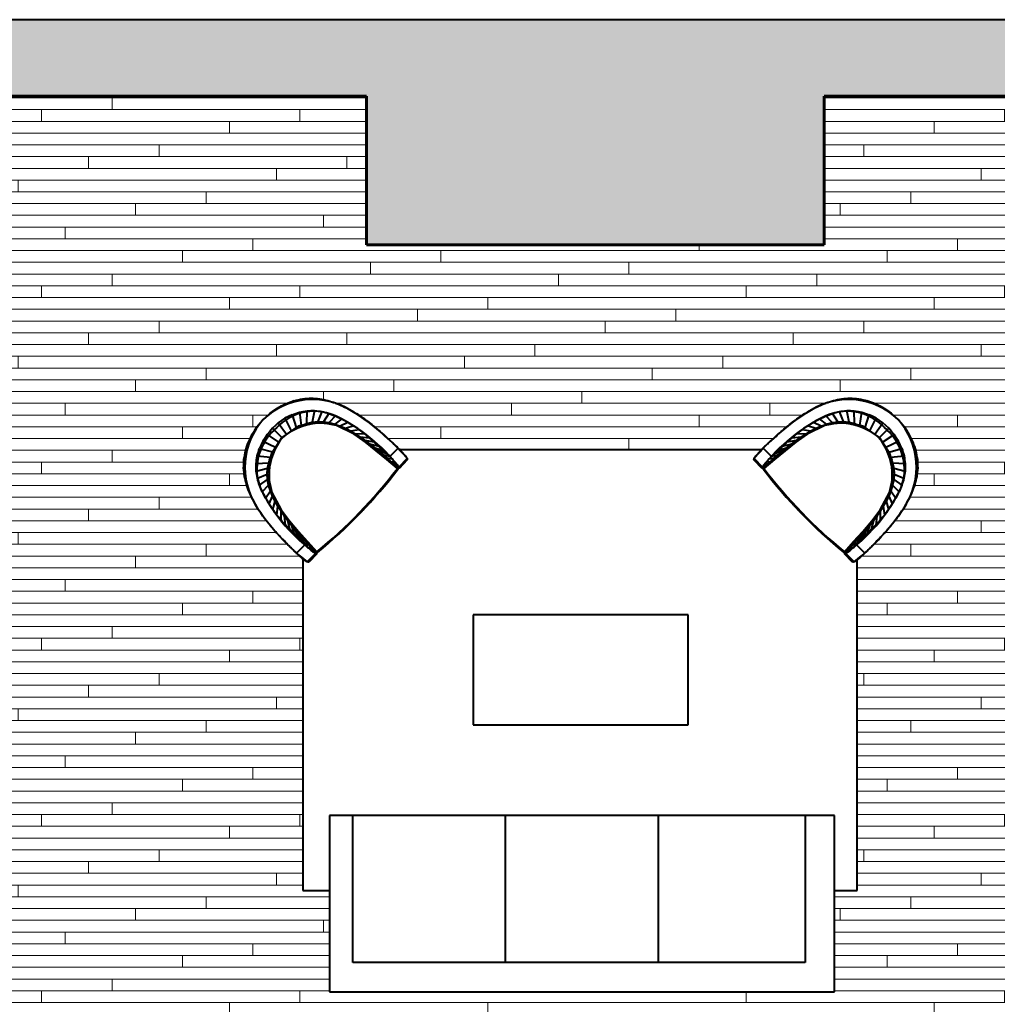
# Model space of a CAD drawing. Header units: inches. Extents: x 118 to 670, y -3413 to -2908.
# Tile 19 of 20: x 328 to 495, y -3076 to -2908. Entities that reach past the tile are written whole.
import ezdxf

# ---------------------------------------------------------------- set-up
doc = ezdxf.new("R2010")
doc.units = ezdxf.units.IN
doc.header["$MEASUREMENT"] = 0
for name, color, linetype, lineweight in [('A-DETL-GENF', 92, 'Continuous', 9), ('A-FLOR-PATT', 8, 'Continuous', 40), ('A-WALL', 113, 'Continuous', 18), ('A-WALL-PATT', 111, 'Continuous', 18), ('I-FURN', 30, 'Continuous', 40), ('I-WALL', 2, 'Continuous', 40)]:
    doc.layers.add(name, color=color, linetype=linetype, lineweight=lineweight)

# ---------------------------------------------------------------- blocks, each defined once
blk = doc.blocks.new('SMALL COUCH4 - SMALL COUCH-1911198-UNIT 3 - LOWER LEVEL')
at = {"layer": 'I-FURN', "color": 250}
for p, q in [((44.63, -2967.64), (44.63, -2972.64)), ((74.63, -2967.64), (44.63, -2967.64)), ((74.63, -3053.64), (74.63, -2967.64)), ((44.63, -2972.64), (69.63, -2972.64)), ((44.63, -2972.64), (44.63, -3049.64)), ((69.63, -2972.64), (69.63, -3049.64)), ((44.63, -2997.64), (69.63, -2997.64)), ((69.63, -3023.64), (44.63, -3023.64)), ((69.63, -3049.64), (44.63, -3049.64)), ((44.63, -3049.64), (44.63, -3053.64)), ((44.63, -3053.64), (74.63, -3053.64))]:
    blk.add_line(p, q, dxfattribs=at)
blk = doc.blocks.new('Haworth_Collaborate_Chair-Lounge - Haworth_Collaborate_Chair-Lounge-V5-UNIT 3 - LOWER LEVEL')
at = {"layer": 'I-FURN', "color": 250}
for p, q in [((6.62, 12.47), (6.86, 12.46)), ((6.86, 10.43), (6.86, 12.46)), ((9.2, 10.21), (9.2, 12.26)), ((9.2, 12.25), (9.2, 10.21)), ((9.4, 12.09), (9.4, 10.05)), ((-0.06, 10.09), (-0.97, 8.89)), ((1.06, 10.22), (-0.01, 9.12)), ((2.17, 10.29), (0.95, 9.3)), ((3.27, 10.34), (1.93, 9.45)), ((4.36, 10.37), (2.92, 9.58)), ((5.42, 10.4), (3.9, 9.68)), ((6.15, 10.42), (4.85, 9.77)), ((6.86, 10.43), (5.79, 9.85)), ((7.52, 10.42), (6.72, 9.92)), ((8.14, 10.38), (7.64, 9.98)), ((8.74, 10.32), (8.55, 10.04)), ((-5.72, 8.5), (-5.38, 6.87)), ((-4.6, 8.98), (-4.59, 7.43)), ((-3.47, 9.36), (-3.73, 7.9)), ((-0.16, 8.92), (-3.37, 7.94)), ((-2.33, 9.66), (-2.84, 8.29)), ((-2.84, 8.29), (-1.91, 8.61)), ((-1.19, 9.91), (-1.91, 8.61)), ((-1.91, 8.61), (-0.97, 8.89)), ((-0.97, 8.89), (-0.01, 9.12)), ((2.16, 9.31), (-0.16, 8.92)), ((-0.01, 9.12), (0.95, 9.3)), ((0.95, 9.3), (1.93, 9.45)), ((1.93, 9.45), (2.92, 9.58)), ((4.5, 9.55), (2.16, 9.31)), ((6.85, 9.72), (4.5, 9.55)), ((6.72, 9.92), (7.64, 9.98)), ((9.19, 9.89), (6.85, 9.72)), ((7.64, 9.98), (8.55, 10.04)), ((8.55, 10.04), (9.4, 10.05)), ((9.19, 9.89), (9.33, 9.89)), ((-7.81, 7.16), (-6.72, 5.47)), ((-6.8, 7.9), (-6.1, 6.22)), ((-3.37, 7.94), (-6.17, 6.11)), ((-6.1, 6.22), (-5.38, 6.87)), ((-5.38, 6.87), (-4.59, 7.43)), ((-4.59, 7.43), (-3.73, 7.9)), ((-3.73, 7.9), (-2.84, 8.29)), ((-9.47, 5.18), (-7.67, 3.78)), ((-8.71, 6.24), (-7.25, 4.65)), ((-6.17, 6.11), (-7.97, 3.29)), ((-7.25, 4.65), (-6.72, 5.47)), ((-6.72, 5.47), (-6.1, 6.22)), ((-10.07, 3.99), (-8.05, 2.9)), ((-7.68, 3.74), (-7.67, 3.78)), ((-10.51, 2.71), (-8.25, 1.93)), ((-7.97, 3.29), (-8.65, 0)), ((-10.88, 0), (-8.65, 0)), ((-10.79, 1.37), (-8.45, 0.98)), ((-8.65, 0), (-7.97, -3.28)), ((-10.79, -1.36), (-8.45, -0.97)), ((-10.51, -2.7), (-8.25, -1.93)), ((-10.07, -3.98), (-8.07, -2.9)), ((-7.97, -3.28), (-6.17, -6.1)), ((-9.47, -5.17), (-7.67, -3.77)), ((-8.71, -6.24), (-7.25, -4.64)), ((-7.67, -3.77), (-7.68, -3.74)), ((-6.73, -5.46), (-7.25, -4.64)), ((-7.81, -7.15), (-6.73, -5.46)), ((-6.8, -7.9), (-6.1, -6.21)), ((-6.1, -6.21), (-6.73, -5.46)), ((-6.17, -6.1), (-3.37, -7.93)), ((-5.39, -6.86), (-6.1, -6.21)), ((-5.72, -8.49), (-5.39, -6.86)), ((-4.59, -7.42), (-5.39, -6.86)), ((-4.6, -8.97), (-4.59, -7.42)), ((-3.73, -7.89), (-4.59, -7.42)), ((-3.47, -9.35), (-3.73, -7.89)), ((-2.84, -8.28), (-3.73, -7.89)), ((-3.37, -7.93), (-0.16, -8.92)), ((-2.33, -9.66), (-2.84, -8.28)), ((-1.91, -8.61), (-2.84, -8.28)), ((-1.19, -9.9), (-1.91, -8.61)), ((-0.97, -8.88), (-1.91, -8.61)), ((-0.06, -10.08), (-0.97, -8.88)), ((-0.01, -9.11), (-0.97, -8.88)), ((-0.16, -8.92), (2.16, -9.3)), ((1.06, -10.21), (-0.01, -9.11)), ((0.95, -9.3), (-0.01, -9.11)), ((2.17, -10.29), (0.95, -9.3)), ((1.93, -9.45), (0.95, -9.3)), ((3.27, -10.33), (1.93, -9.45)), ((2.91, -9.57), (1.93, -9.45)), ((2.16, -9.3), (4.5, -9.54)), ((4.36, -10.36), (2.91, -9.57)), ((5.42, -10.39), (3.9, -9.68)), ((4.5, -9.54), (6.85, -9.71)), ((6.15, -10.41), (4.85, -9.76)), ((6.86, -10.42), (5.79, -9.84)), ((7.52, -10.41), (6.72, -9.91)), ((7.64, -9.98), (6.72, -9.91)), ((6.85, -9.71), (9.19, -9.88)), ((8.14, -10.37), (7.64, -9.98)), ((8.55, -10.03), (7.64, -9.98)), ((8.74, -10.31), (8.55, -10.03)), ((9.4, -10.04), (8.55, -10.03)), ((9.32, -9.88), (9.19, -9.88)), ((9.4, -10.04), (9.4, -12.08)), ((6.86, -12.46), (6.86, -10.42)), ((9.2, -12.25), (9.2, -10.21)), ((9.2, -12.25), (9.2, -10.21)), ((6.86, -12.46), (6.62, -12.46))]:
    blk.add_line(p, q, dxfattribs=at)
at = {"layer": 'I-FURN', "color": 250, "flags": 128}
for points in [[(2.92, 9.58), (3.41, 9.63), (3.9, 9.68)], [(3.9, 9.68), (4.38, 9.73), (4.85, 9.77)], [(4.85, 9.77), (5.32, 9.81), (5.79, 9.85)], [(5.79, 9.85), (6.26, 9.88), (6.72, 9.92)], [(-12.64, 3.09), (-12.4, 3.83), (-12.16, 4.56)], [(-10.07, 3.99), (-10.29, 3.35), (-10.51, 2.71)], [(-7.67, 3.78), (-7.46, 4.22), (-7.25, 4.65)], [(-12.94, 1.57), (-12.79, 2.33), (-12.64, 3.09)], [(-10.51, 2.71), (-10.65, 2.04), (-10.79, 1.37)], [(-13.04, 0), (-12.99, 0.78), (-12.94, 1.57)], [(-12.94, -1.56), (-12.99, -0.78), (-13.04, 0)], [(-10.79, 1.37), (-10.83, 0.69), (-10.88, 0)], [(-10.88, 0), (-10.83, -0.68), (-10.79, -1.36)], [(-12.64, -3.09), (-12.79, -2.32), (-12.94, -1.56)], [(-10.79, -1.36), (-10.65, -2.03), (-10.51, -2.7)], [(-12.16, -4.55), (-12.4, -3.82), (-12.64, -3.09)], [(-10.51, -2.7), (-10.29, -3.34), (-10.07, -3.98)], [(-7.25, -4.64), (-7.46, -4.21), (-7.67, -3.77)], [(3.9, -9.68), (3.41, -9.62), (2.91, -9.57)], [(4.85, -9.76), (4.38, -9.72), (3.9, -9.68)], [(5.79, -9.84), (5.32, -9.8), (4.85, -9.76)], [(6.72, -9.91), (6.26, -9.88), (5.79, -9.84)], [(6.86, -10.42), (7.2, -10.42), (7.52, -10.41)]]:
    blk.add_lwpolyline(points, dxfattribs=at)
at = {"layer": 'I-FURN', "color": 250}
for centre, radius, start, end in [((5.3, -27.33), 39.77, 84.3724, 102.8876), ((-0.85, -0.46), 12.2, 102.8876, 177.8574), ((4.87, -19.07), 29.6, 81.5906, 108.6642), ((-86.76, -1.63), 96.68, 0.9665, 7.0335), ((-1.92, 1.02), 8.39, 108.6642, 153.2787), ((1.42, -0.8), 9.97, 103.8678, 175.4078), ((7.56, -25.67), 35.59, 87.2941, 103.8678), ((-0.63, 0.38), 9.83, 153.2787, 182.1997), ((-0.85, 0.46), 12.2, 182.1426, 257.1124), ((-0.63, -0.38), 9.83, 177.8003, 206.7213), ((1.42, 0.8), 9.97, 184.5922, 256.1322), ((-86.76, 1.63), 96.68, 352.9665, 359.0335), ((-1.92, -1.02), 8.39, 206.7213, 251.3358), ((4.87, 19.07), 29.6, 251.3358, 278.4094), ((7.56, 25.67), 35.59, 256.1322, 272.7059), ((5.3, 27.33), 39.77, 257.1124, 275.6276)]:
    blk.add_arc(centre, radius, start, end, dxfattribs=at)
for centre, major_axis, ratio, start_param, end_param in [((-39.34, 183.35), (0, 176.13), 0.932903, 3.361071, 3.36904), ((-32.15, 198.14), (0, 189.11), 0.932903, 3.311642, 3.318946), ((-22.2, 197.61), (0, 187), 0.932903, 3.263298, 3.270566), ((-12.34, 187.36), (0, 175.71), 0.932903, 3.218382, 3.225992), ((-5.34, 184.34), (0, 172.22), 0.932903, 3.184029, 3.191669), ((-2.59, 210.7), (0, 198.45), 0.932903, 3.17018, 3.176705), ((-5.21, 307.81), (0, 295.6), 0.932903, 3.174672, 3.178983), ((-7.4, 361.71), (0, 349.55), 0.932903, 3.17994, 3.182304), ((2.61, 248.88), (0, 236.45), 0.932903, 3.156354, 3.159761), ((-58.94, 134), (0, 135.79), 0.932903, 3.56079, 3.571611), ((-50.07, 145.05), (0, 142.49), 0.932903, 3.478547, 3.488709), ((-43.99, 161.51), (0, 156.19), 0.932903, 3.413516, 3.422646), ((-33.74, 245.37), (0, 238.04), 0.932903, 3.288712, 3.293864), ((-21.54, 233.84), (0, 224.94), 0.932903, 3.244129, 3.24951), ((-10.94, 216.86), (0, 207.05), 0.932903, 3.203788, 3.209555), ((-4.13, 213.46), (0, 203.27), 0.932903, 3.174845, 3.180641), ((-1.73, 246.1), (0, 235.82), 0.932903, 3.164348, 3.169277), ((-3.79, 345.38), (0, 335.13), 0.932903, 3.167649, 3.17107), ((-4.62, 369.51), (0, 359.28), 0.932903, 3.171566, 3.173743), ((4.19, 242.89), (0, 232.48), 0.932903, 3.150668, 3.153921), ((-101.9, 137.82), (0, 162.93), 0.932903, 3.793433, 3.80269), ((-72.95, 128.97), (0, 138.21), 0.932903, 3.664316, 3.675094), ((-68.19, 136.81), (0, 144.73), 0.932903, 3.613662, 3.622657), ((-58.87, 153.26), (0, 155.57), 0.932903, 3.516579, 3.524857), ((-52.85, 176.03), (0, 174.88), 0.932903, 3.441807, 3.449088), ((-48.6, 205.38), (0, 201.9), 0.932903, 3.383553, 3.389784), ((-43.71, 235.82), (0, 230.46), 0.932903, 3.335251, 3.340642), ((-73.97, 0.01), (0, 83.85), 0.99863, 4.594231, 4.830471), ((-73.83, 0.01), (0, 83.85), 0.99863, 4.594231, 4.830471), ((-291.72, 219.55), (0, 368.59), 0.932903, 4.094223, 4.098395), ((-166.01, 168.04), (0, 231.51), 0.932903, 3.944289, 3.950872), ((-139.09, 154.62), (0, 203.83), 0.932903, 3.897118, 3.903639), ((-87.32, 132.37), (0, 151.47), 0.932903, 3.739279, 3.747964), ((-552.54, 303.11), (0, 651.66), 0.932903, 4.236493, 4.23887), ((-489.3, 284.49), (0, 585.29), 0.932903, 4.212581, 4.214894), ((-252.1, 203.77), (0, 327.24), 0.932903, 4.060271, 4.064373), ((-552.65, -303.1), (0, 651.76), 0.932903, 5.185826, 5.188202), ((-489.39, -284.48), (0, 585.37), 0.932903, 5.209802, 5.212115), ((-291.77, -219.54), (0, 368.63), 0.932903, 5.326303, 5.330474), ((-252.14, -203.76), (0, 327.27), 0.932903, 5.360326, 5.364427), ((-139.11, -154.61), (0, 203.85), 0.932903, 5.521063, 5.527583), ((-166.03, -168.03), (0, 231.53), 0.932903, 5.473828, 5.480411), ((-101.91, -137.81), (0, 162.94), 0.932903, 5.622014, 5.631271), ((-87.34, -132.36), (0, 151.47), 0.932903, 5.676741, 5.685425), ((-68.21, -136.8), (0, 144.74), 0.932903, 5.802049, 5.811044), ((-72.96, -128.97), (0, 138.22), 0.932903, 5.749612, 5.76039), ((-58.95, -133.99), (0, 135.8), 0.932903, 5.853096, 5.863917), ((-58.89, -153.26), (0, 155.58), 0.932903, 5.89985, 5.908128), ((-52.86, -176.02), (0, 174.88), 0.932903, 5.97562, 5.9829), ((-48.61, -205.37), (0, 201.91), 0.932903, 6.034924, 6.041155), ((-43.72, -235.81), (0, 230.47), 0.932903, 6.084067, 6.089457), ((-33.76, -245.37), (0, 238.04), 0.932903, 6.130845, 6.135996), ((-50.08, -145.04), (0, 142.5), 0.932903, 5.935999, 5.946161), ((-44, -161.5), (0, 156.19), 0.932903, 6.002063, 6.011193), ((-39.36, -183.34), (0, 176.13), 0.932903, 6.055669, 6.063638), ((-21.56, -233.84), (0, 224.94), 0.932903, 6.175199, 6.18058), ((-10.96, -216.86), (0, 207.05), 0.932903, 6.215154, 6.220921), ((-4.15, -213.45), (0, 203.28), 0.932903, 6.244068, 6.249864), ((-1.75, -246.09), (0, 235.83), 0.932903, 6.255432, 6.260361), ((-3.81, -345.38), (0, 335.13), 0.932903, 6.253639, 6.257059), ((-4.64, -369.5), (0, 359.27), 0.932903, 6.250965, 6.253143), ((4.17, -242.88), (0, 232.47), 0.932903, 6.270788, 6.274041), ((-32.16, -198.14), (0, 189.12), 0.932903, 6.105763, 6.113068), ((-22.22, -197.6), (0, 187), 0.932903, 6.154143, 6.161412), ((-12.35, -187.36), (0, 175.72), 0.932903, 6.198718, 6.206328), ((-5.35, -184.34), (0, 172.23), 0.932903, 6.233041, 6.240681), ((-2.6, -210.7), (0, 198.45), 0.932903, 6.248005, 6.25453), ((-5.23, -307.81), (0, 295.6), 0.932903, 6.245726, 6.250037), ((-7.43, -361.7), (0, 349.54), 0.932903, 6.242405, 6.244768), ((2.6, -248.87), (0, 236.45), 0.932903, 6.264949, 6.268356)]:
    blk.add_ellipse(centre, major_axis=major_axis, ratio=ratio, start_param=start_param, end_param=end_param, dxfattribs=at)
for points in [[(6.86, 12.46), (6.94, 12.46), (7.1, 12.46), (7.26, 12.46), (7.34, 12.46)], [(7.34, 12.46), (7.46, 12.45), (7.69, 12.44), (7.91, 12.43), (8.01, 12.42)], [(8.01, 12.42), (8.14, 12.41), (8.38, 12.39), (8.58, 12.37), (8.67, 12.36)], [(8.67, 12.36), (8.77, 12.35), (8.94, 12.32), (9.12, 12.29), (9.18, 12.26), (9.2, 12.26)], [(9.2, 12.26), (9.23, 12.23), (9.3, 12.17), (9.37, 12.12), (9.4, 12.09)], [(7.52, 10.42), (7.42, 10.42), (7.2, 10.42), (6.98, 10.43), (6.86, 10.43)], [(8.14, 10.38), (8.05, 10.38), (7.85, 10.4), (7.63, 10.41), (7.52, 10.42)], [(8.74, 10.32), (8.66, 10.33), (8.48, 10.35), (8.26, 10.37), (8.14, 10.38)], [(9.2, 10.21), (9.18, 10.22), (9.13, 10.24), (8.98, 10.28), (8.83, 10.3), (8.74, 10.32)], [(9.4, 10.05), (9.37, 10.08), (9.3, 10.13), (9.23, 10.19), (9.2, 10.21)], [(9.2, -10.21), (9.23, -10.18), (9.3, -10.12), (9.37, -10.07), (9.4, -10.04)], [(7.52, -10.41), (7.63, -10.4), (7.85, -10.39), (8.05, -10.38), (8.14, -10.37)], [(8.14, -10.37), (8.26, -10.36), (8.48, -10.34), (8.66, -10.32), (8.74, -10.31)], [(8.74, -10.31), (8.83, -10.3), (8.98, -10.27), (9.13, -10.24), (9.18, -10.22), (9.2, -10.21)], [(7.34, -12.45), (7.26, -12.45), (7.1, -12.45), (6.94, -12.46), (6.86, -12.46)], [(8.01, -12.42), (7.91, -12.42), (7.69, -12.43), (7.46, -12.45), (7.34, -12.45)], [(8.67, -12.36), (8.58, -12.37), (8.37, -12.39), (8.14, -12.41), (8.01, -12.42)], [(9.2, -12.25), (9.18, -12.26), (9.12, -12.28), (8.94, -12.31), (8.77, -12.34), (8.67, -12.36)], [(9.4, -12.08), (9.37, -12.11), (9.3, -12.16), (9.23, -12.22), (9.2, -12.25)]]:
    blk.add_open_spline(points, degree=3, dxfattribs=at)
blk = doc.blocks.new('LIVING TABLE2 - LIVING TABLE-1911211-UNIT 3 - LOWER LEVEL')
at = {"layer": 'I-FURN', "color": 250}
for p, q in [((351.75, -3253.6), (351.75, -3290.18)), ((370.45, -3253.6), (351.75, -3253.6)), ((370.45, -3290.18), (370.45, -3253.6)), ((351.75, -3290.18), (370.45, -3290.18))]:
    blk.add_line(p, q, dxfattribs=at)
blk = doc.blocks.new('LIVING RUG 1 - LIVING RUG 2-1911224-UNIT 3 - LOWER LEVEL')
at = {"layer": 'I-FURN', "color": 250}
for p, q in [((307.91, -3258.12), (307.6, -3258.12)), ((367.68, -3258.12), (311.39, -3258.12)), ((367.68, -3262.01), (367.68, -3258.12)), ((292.63, -3270.2), (292.63, -3270.51)), ((292.63, -3274.43), (292.63, -3336.01)), ((292.63, -3339.94), (292.63, -3340.25)), ((367.68, -3352.51), (367.68, -3348.01)), ((307.39, -3352.51), (307.71, -3352.51)), ((311.24, -3352.51), (367.68, -3352.51))]:
    blk.add_line(p, q, dxfattribs=at)
blk = doc.blocks.new('Haworth_Collaborate_Chair-Lounge - Haworth_Collaborate_Chair-Lounge-V6-UNIT 3 - LOWER LEVEL')
at = {"layer": 'I-FURN', "color": 250}
for p, q in [((6.62, 12.46), (6.86, 12.46)), ((6.86, 10.42), (6.86, 12.46)), ((9.2, 12.25), (9.2, 10.21)), ((9.2, 10.21), (9.2, 12.25)), ((9.4, 12.08), (9.4, 10.04)), ((-0.97, 8.88), (-0.06, 10.08)), ((-0.01, 9.11), (1.06, 10.21)), ((0.95, 9.3), (2.17, 10.29)), ((1.93, 9.45), (3.27, 10.33)), ((2.91, 9.57), (4.36, 10.36)), ((3.9, 9.68), (5.42, 10.39)), ((4.85, 9.76), (6.15, 10.41)), ((5.79, 9.84), (6.86, 10.42)), ((6.72, 9.91), (7.52, 10.41)), ((7.64, 9.98), (8.14, 10.37)), ((8.55, 10.03), (8.74, 10.31)), ((-5.39, 6.86), (-5.72, 8.49)), ((-4.59, 7.42), (-4.6, 8.97)), ((-3.73, 7.89), (-3.47, 9.35)), ((-0.16, 8.92), (-3.37, 7.93)), ((-2.84, 8.28), (-2.33, 9.66)), ((-2.84, 8.28), (-1.91, 8.61)), ((-1.91, 8.61), (-1.19, 9.9)), ((-1.91, 8.61), (-0.97, 8.88)), ((-0.97, 8.88), (-0.01, 9.11)), ((2.16, 9.3), (-0.16, 8.92)), ((-0.01, 9.11), (0.95, 9.3)), ((0.95, 9.3), (1.93, 9.45)), ((1.93, 9.45), (2.91, 9.57)), ((4.5, 9.54), (2.16, 9.3)), ((6.85, 9.71), (4.5, 9.54)), ((6.72, 9.91), (7.64, 9.98)), ((9.19, 9.88), (6.85, 9.71)), ((7.64, 9.98), (8.55, 10.03)), ((8.55, 10.03), (9.4, 10.04)), ((9.19, 9.88), (9.32, 9.88)), ((-6.73, 5.46), (-7.81, 7.15)), ((-6.1, 6.21), (-6.8, 7.9)), ((-3.37, 7.93), (-6.17, 6.1)), ((-6.1, 6.21), (-5.39, 6.86)), ((-5.39, 6.86), (-4.59, 7.42)), ((-4.59, 7.42), (-3.73, 7.89)), ((-3.73, 7.89), (-2.84, 8.28)), ((-7.67, 3.77), (-9.47, 5.17)), ((-7.25, 4.64), (-8.71, 6.24)), ((-6.17, 6.1), (-7.97, 3.28)), ((-7.25, 4.64), (-6.73, 5.46)), ((-6.73, 5.46), (-6.1, 6.21)), ((-8.05, 2.89), (-10.07, 3.98)), ((-7.68, 3.74), (-7.67, 3.77)), ((-8.25, 1.93), (-10.51, 2.7)), ((-7.97, 3.28), (-8.65, 0)), ((-8.45, 0.97), (-10.79, 1.36)), ((-8.65, 0), (-10.88, 0)), ((-8.45, -0.98), (-10.79, -1.37)), ((-8.65, 0), (-7.97, -3.29)), ((-8.25, -1.93), (-10.51, -2.71)), ((-8.05, -2.9), (-10.07, -3.99)), ((-7.97, -3.29), (-6.17, -6.11)), ((-7.67, -3.78), (-9.47, -5.18)), ((-7.25, -4.65), (-8.71, -6.24)), ((-7.67, -3.78), (-7.68, -3.74)), ((-6.72, -5.47), (-7.25, -4.65)), ((-6.72, -5.47), (-7.81, -7.16)), ((-6.1, -6.22), (-6.8, -7.9)), ((-6.1, -6.22), (-6.72, -5.47)), ((-6.17, -6.11), (-3.37, -7.94)), ((-5.38, -6.87), (-6.1, -6.22)), ((-5.38, -6.87), (-5.72, -8.5)), ((-4.59, -7.43), (-5.38, -6.87)), ((-4.59, -7.43), (-4.6, -8.98)), ((-3.73, -7.9), (-4.59, -7.43)), ((-2.84, -8.29), (-3.73, -7.9)), ((-3.73, -7.9), (-3.47, -9.36)), ((-3.37, -7.94), (-0.16, -8.92)), ((-1.91, -8.61), (-2.84, -8.29)), ((-2.84, -8.29), (-2.33, -9.66)), ((-0.97, -8.89), (-1.91, -8.61)), ((-1.91, -8.61), (-1.19, -9.91)), ((-0.01, -9.12), (-0.97, -8.89)), ((-0.97, -8.89), (-0.06, -10.09)), ((-0.16, -8.92), (2.16, -9.31)), ((0.95, -9.3), (-0.01, -9.12)), ((-0.01, -9.12), (1.06, -10.22)), ((1.93, -9.45), (0.95, -9.3)), ((0.95, -9.3), (2.17, -10.29)), ((2.92, -9.58), (1.93, -9.45)), ((1.93, -9.45), (3.27, -10.34)), ((2.16, -9.31), (4.5, -9.55)), ((2.92, -9.58), (4.36, -10.37)), ((3.9, -9.68), (5.42, -10.4)), ((4.5, -9.55), (6.85, -9.72)), ((4.85, -9.77), (6.15, -10.42)), ((5.79, -9.85), (6.86, -10.43)), ((7.64, -9.98), (6.72, -9.92)), ((6.72, -9.92), (7.52, -10.42)), ((6.85, -9.72), (9.19, -9.89)), ((8.55, -10.04), (7.64, -9.98)), ((7.64, -9.98), (8.14, -10.38)), ((9.4, -10.05), (8.55, -10.04)), ((8.55, -10.04), (8.74, -10.32)), ((9.33, -9.89), (9.19, -9.89)), ((9.4, -10.05), (9.4, -12.09)), ((6.86, -12.46), (6.86, -10.43)), ((9.2, -12.25), (9.2, -10.21)), ((9.2, -12.26), (9.2, -10.21)), ((6.86, -12.46), (6.62, -12.47))]:
    blk.add_line(p, q, dxfattribs=at)
at = {"layer": 'I-FURN', "color": 250, "flags": 128}
for points in [[(7.52, 10.41), (7.2, 10.42), (6.86, 10.42)], [(2.91, 9.57), (3.41, 9.62), (3.9, 9.68)], [(3.9, 9.68), (4.38, 9.72), (4.85, 9.76)], [(4.85, 9.76), (5.32, 9.8), (5.79, 9.84)], [(5.79, 9.84), (6.26, 9.88), (6.72, 9.91)], [(-12.64, 3.09), (-12.4, 3.82), (-12.16, 4.55)], [(-10.07, 3.98), (-10.29, 3.34), (-10.51, 2.7)], [(-7.67, 3.77), (-7.46, 4.21), (-7.25, 4.64)], [(-12.94, 1.56), (-12.79, 2.32), (-12.64, 3.09)], [(-10.51, 2.7), (-10.65, 2.03), (-10.79, 1.36)], [(-13.04, 0), (-12.99, 0.78), (-12.94, 1.56)], [(-10.79, 1.36), (-10.83, 0.68), (-10.88, 0)], [(-12.94, -1.57), (-12.99, -0.78), (-13.04, 0)], [(-12.64, -3.09), (-12.79, -2.33), (-12.94, -1.57)], [(-10.88, 0), (-10.83, -0.69), (-10.79, -1.37)], [(-10.79, -1.37), (-10.65, -2.04), (-10.51, -2.71)], [(-12.16, -4.56), (-12.4, -3.83), (-12.64, -3.09)], [(-10.51, -2.71), (-10.29, -3.35), (-10.07, -3.99)], [(-7.25, -4.65), (-7.46, -4.22), (-7.67, -3.78)], [(3.9, -9.68), (3.41, -9.63), (2.92, -9.58)], [(4.85, -9.77), (4.38, -9.73), (3.9, -9.68)], [(5.79, -9.85), (5.32, -9.81), (4.85, -9.77)], [(6.72, -9.92), (6.26, -9.88), (5.79, -9.85)]]:
    blk.add_lwpolyline(points, dxfattribs=at)
at = {"layer": 'I-FURN', "color": 250}
for centre, radius, start, end in [((5.3, -27.33), 39.77, 84.3724, 102.8876), ((-0.85, -0.46), 12.2, 102.8876, 177.8574), ((4.87, -19.07), 29.6, 81.5906, 108.6642), ((-86.76, -1.63), 96.68, 0.9665, 7.0335), ((-1.92, 1.02), 8.39, 108.6642, 153.2787), ((1.42, -0.8), 9.97, 103.8678, 175.4078), ((7.56, -25.67), 35.59, 87.2941, 103.8678), ((-0.63, 0.38), 9.83, 153.2787, 182.1997), ((-0.85, 0.46), 12.2, 182.1426, 257.1124), ((-0.63, -0.38), 9.83, 177.8003, 206.7213), ((1.42, 0.8), 9.97, 184.5922, 256.1322), ((-86.76, 1.63), 96.68, 352.9665, 359.0335), ((-1.92, -1.02), 8.39, 206.7213, 251.3358), ((4.87, 19.07), 29.6, 251.3358, 278.4094), ((7.56, 25.67), 35.59, 256.1322, 272.7059), ((5.3, 27.33), 39.77, 257.1124, 275.6276)]:
    blk.add_arc(centre, radius, start, end, dxfattribs=at)
for centre, major_axis, ratio, start_param, end_param in [((-39.36, 183.34), (0, 176.13), 0.932903, 3.36114, 3.369109), ((-32.16, 198.14), (0, 189.12), 0.932903, 3.31171, 3.319015), ((-22.22, 197.6), (0, 187), 0.932903, 3.263366, 3.270635), ((-12.35, 187.36), (0, 175.72), 0.932903, 3.21845, 3.22606), ((-5.35, 184.34), (0, 172.23), 0.932903, 3.184097, 3.191736), ((-2.6, 210.7), (0, 198.45), 0.932903, 3.170248, 3.176773), ((-5.23, 307.81), (0, 295.6), 0.932903, 3.174741, 3.179052), ((-7.43, 361.7), (0, 349.54), 0.932903, 3.18001, 3.182373), ((2.6, 248.87), (0, 236.45), 0.932903, 3.156422, 3.159829), ((-58.95, 133.99), (0, 135.8), 0.932903, 3.560861, 3.571682), ((-50.08, 145.04), (0, 142.5), 0.932903, 3.478617, 3.488779), ((-44, 161.5), (0, 156.19), 0.932903, 3.413585, 3.422715), ((-33.76, 245.37), (0, 238.04), 0.932903, 3.288782, 3.293933), ((-21.56, 233.84), (0, 224.94), 0.932903, 3.244198, 3.249579), ((-10.96, 216.86), (0, 207.05), 0.932903, 3.203857, 3.209624), ((-4.15, 213.45), (0, 203.28), 0.932903, 3.174914, 3.18071), ((-1.75, 246.09), (0, 235.83), 0.932903, 3.164417, 3.169345), ((-3.81, 345.38), (0, 335.13), 0.932903, 3.167719, 3.171139), ((-4.64, 369.5), (0, 359.27), 0.932903, 3.171635, 3.173813), ((4.17, 242.88), (0, 232.47), 0.932903, 3.150737, 3.15399), ((-101.91, 137.81), (0, 162.94), 0.932903, 3.793507, 3.802764), ((-72.96, 128.97), (0, 138.22), 0.932903, 3.664388, 3.675166), ((-68.21, 136.8), (0, 144.74), 0.932903, 3.613734, 3.622729), ((-58.89, 153.26), (0, 155.58), 0.932903, 3.51665, 3.524928), ((-52.86, 176.02), (0, 174.88), 0.932903, 3.441878, 3.449158), ((-48.61, 205.37), (0, 201.91), 0.932903, 3.383623, 3.389854), ((-43.72, 235.81), (0, 230.47), 0.932903, 3.335321, 3.340711), ((-73.97, -0.01), (0, 83.85), 0.99863, 4.594307, 4.830547), ((-73.83, -0.01), (0, 83.85), 0.99863, 4.594307, 4.830547), ((-291.77, 219.54), (0, 368.63), 0.932903, 4.094304, 4.098475), ((-166.03, 168.03), (0, 231.53), 0.932903, 3.944367, 3.95095), ((-139.11, 154.61), (0, 203.85), 0.932903, 3.897195, 3.903715), ((-87.34, 132.36), (0, 151.47), 0.932903, 3.739353, 3.748037), ((-552.65, 303.1), (0, 651.76), 0.932903, 4.236576, 4.238952), ((-489.39, 284.48), (0, 585.37), 0.932903, 4.212663, 4.214976), ((-252.14, 203.76), (0, 327.27), 0.932903, 4.060351, 4.064452), ((-552.54, -303.11), (0, 651.66), 0.932903, 5.185908, 5.188284), ((-489.3, -284.49), (0, 585.29), 0.932903, 5.209884, 5.212197), ((-291.72, -219.55), (0, 368.59), 0.932903, 5.326383, 5.330555), ((-252.1, -203.77), (0, 327.24), 0.932903, 5.360405, 5.364507), ((-139.09, -154.62), (0, 203.83), 0.932903, 5.521139, 5.52766), ((-166.01, -168.04), (0, 231.51), 0.932903, 5.473906, 5.480489), ((-101.9, -137.82), (0, 162.93), 0.932903, 5.622088, 5.631345), ((-87.32, -132.37), (0, 151.47), 0.932903, 5.676814, 5.685499), ((-68.19, -136.81), (0, 144.73), 0.932903, 5.802121, 5.811116), ((-72.95, -128.97), (0, 138.21), 0.932903, 5.749683, 5.760462), ((-58.94, -134), (0, 135.79), 0.932903, 5.853167, 5.863988), ((-58.87, -153.26), (0, 155.57), 0.932903, 5.899921, 5.908199), ((-52.85, -176.03), (0, 174.88), 0.932903, 5.97569, 5.982971), ((-48.6, -205.38), (0, 201.9), 0.932903, 6.034994, 6.041225), ((-43.71, -235.82), (0, 230.46), 0.932903, 6.084136, 6.089527), ((-33.74, -245.37), (0, 238.04), 0.932903, 6.130914, 6.136066), ((-50.07, -145.05), (0, 142.49), 0.932903, 5.936069, 5.94623), ((-43.99, -161.51), (0, 156.19), 0.932903, 6.002132, 6.011262), ((-39.34, -183.35), (0, 176.13), 0.932903, 6.055737, 6.063707), ((-21.54, -233.84), (0, 224.94), 0.932903, 6.175268, 6.180649), ((-10.94, -216.86), (0, 207.05), 0.932903, 6.215222, 6.22099), ((-4.13, -213.46), (0, 203.27), 0.932903, 6.244137, 6.249933), ((-1.73, -246.1), (0, 235.82), 0.932903, 6.255501, 6.26043), ((-3.79, -345.38), (0, 335.13), 0.932903, 6.253708, 6.257129), ((-4.62, -369.51), (0, 359.28), 0.932903, 6.251034, 6.253212), ((4.19, -242.89), (0, 232.48), 0.932903, 6.270857, 6.27411), ((-32.15, -198.14), (0, 189.11), 0.932903, 6.105832, 6.113136), ((-22.2, -197.61), (0, 187), 0.932903, 6.154212, 6.16148), ((-12.34, -187.36), (0, 175.71), 0.932903, 6.198786, 6.206396), ((-5.34, -184.34), (0, 172.22), 0.932903, 6.233109, 6.240749), ((-2.59, -210.7), (0, 198.45), 0.932903, 6.248073, 6.254598), ((-5.21, -307.81), (0, 295.6), 0.932903, 6.245795, 6.250106), ((-7.4, -361.71), (0, 349.55), 0.932903, 6.242474, 6.244838), ((2.61, -248.88), (0, 236.45), 0.932903, 6.265017, 6.268424)]:
    blk.add_ellipse(centre, major_axis=major_axis, ratio=ratio, start_param=start_param, end_param=end_param, dxfattribs=at)
for points in [[(6.86, 12.46), (6.94, 12.46), (7.1, 12.45), (7.26, 12.45), (7.34, 12.45)], [(7.34, 12.45), (7.46, 12.45), (7.69, 12.43), (7.91, 12.42), (8.01, 12.42)], [(8.01, 12.42), (8.14, 12.41), (8.37, 12.39), (8.58, 12.37), (8.67, 12.36)], [(8.67, 12.36), (8.77, 12.34), (8.94, 12.31), (9.12, 12.28), (9.18, 12.26), (9.2, 12.25)], [(9.2, 12.25), (9.23, 12.22), (9.3, 12.16), (9.37, 12.11), (9.4, 12.08)], [(8.14, 10.37), (8.05, 10.38), (7.85, 10.39), (7.63, 10.4), (7.52, 10.41)], [(8.74, 10.31), (8.66, 10.32), (8.48, 10.34), (8.26, 10.36), (8.14, 10.37)], [(9.2, 10.21), (9.18, 10.22), (9.13, 10.24), (8.98, 10.27), (8.83, 10.3), (8.74, 10.31)], [(9.4, 10.04), (9.37, 10.07), (9.3, 10.12), (9.23, 10.18), (9.2, 10.21)], [(9.2, -10.21), (9.23, -10.19), (9.3, -10.13), (9.37, -10.08), (9.4, -10.05)], [(6.86, -10.43), (6.98, -10.43), (7.2, -10.42), (7.42, -10.42), (7.52, -10.42)], [(7.52, -10.42), (7.63, -10.41), (7.85, -10.4), (8.05, -10.38), (8.14, -10.38)], [(8.14, -10.38), (8.26, -10.37), (8.48, -10.35), (8.66, -10.33), (8.74, -10.32)], [(8.74, -10.32), (8.83, -10.3), (8.98, -10.28), (9.13, -10.24), (9.18, -10.22), (9.2, -10.21)], [(7.34, -12.46), (7.26, -12.46), (7.1, -12.46), (6.94, -12.46), (6.86, -12.46)], [(8.01, -12.42), (7.91, -12.43), (7.69, -12.44), (7.46, -12.45), (7.34, -12.46)], [(8.67, -12.36), (8.58, -12.37), (8.38, -12.39), (8.14, -12.41), (8.01, -12.42)], [(9.2, -12.26), (9.18, -12.26), (9.12, -12.29), (8.94, -12.32), (8.77, -12.35), (8.67, -12.36)], [(9.4, -12.09), (9.37, -12.12), (9.3, -12.17), (9.23, -12.23), (9.2, -12.26)]]:
    blk.add_open_spline(points, degree=3, dxfattribs=at)

msp = doc.modelspace()

# ---------------------------------------------------------------- hatches: boundary and pattern name
at = {"layer": 'A-DETL-GENF'}
h = msp.add_hatch(color=55, dxfattribs=at)
h.paths.add_polyline_path([(462.9, -2943.83), (462.9, -2913.89), (390.08, -2913.89), (390.08, -2943.83), (462.35, -2943.83)], flags=0)
h.paths.add_polyline_path([(507.19, -2937.17), (560.25, -2937.17), (560.25, -2913.89), (507.19, -2913.89)], flags=0)
at = {"layer": 'A-FLOR-PATT', "lineweight": 9}
h = msp.add_hatch(dxfattribs=at)
h.set_pattern_fill('FP_1', color=43, style=0, pattern_type=2)
h.set_pattern_definition([(0, (0, 0.8), (0, 2), []), (90, (0, 0.8), (-8, 8), [2, -28]), (90, (12, 4.8), (-8, 8), [2, -28])])
h.paths.add_polyline_path([(323.62, -3413.1), (326.56, -3413.1), (326.56, -3411.37), (315.62, -3411.37), (315.62, -3413.1)], flags=0)
h.paths.add_polyline_path([(636.25, -3395.12), (645.12, -3395.12), (645.12, -3329.12), (632.25, -3320.11), (626.55, -3322.19), (628.27, -3311.32), (622.63, -3313.38), (609.12, -3303.91), (609.12, -3395.12), (635.77, -3395.12)], flags=0)
h.paths.add_polyline_path([(329.4, -3395.12), (372.87, -3395.12), (372.87, -3360.37), (383, -3360.37), (383, -3365.12), (377.62, -3365.12), (377.62, -3395.12), (461.62, -3395.12), (461.62, -3365.12), (431, -3365.12), (431, -3360.37), (466.37, -3360.37), (466.37, -3371.11), (467.75, -3371.11), (467.75, -3368.86), (469.11, -3368.86), (469.11, -3369.19), (481.51, -3369.19), (481.62, -3368.76), (481.79, -3368.57), (481.89, -3368.49), (482.08, -3368.41), (482.27, -3368.39), (482.56, -3368.46), (482.64, -3368.49), (482.86, -3368.69), (482.92, -3368.76), (482.99, -3368.94), (483.03, -3369.19), (485.46, -3369.19), (485.57, -3368.76), (485.74, -3368.57), (485.92, -3368.46), (486.07, -3368.41), (486.22, -3368.39), (486.51, -3368.46), (486.66, -3368.54), (486.81, -3368.69), (486.87, -3368.76), (486.94, -3368.94), (486.98, -3369.19), (499.37, -3369.19), (499.37, -3368.86), (500.73, -3368.86), (500.73, -3371.11), (502.12, -3371.11), (502.12, -3371.25), (509.41, -3371.25), (509.41, -3370.17), (513.99, -3370.17), (513.99, -3370.04), (514.06, -3370.04), (514.06, -3370.17), (514.81, -3370.17), (514.81, -3370.04), (514.89, -3370.04), (514.89, -3370.17), (518.59, -3370.17), (518.59, -3370.04), (518.67, -3370.04), (518.67, -3370.17), (519.41, -3370.17), (519.41, -3370.04), (519.49, -3370.04), (519.49, -3370.17), (519.53, -3370.17), (519.53, -3370.04), (522.84, -3370.04), (522.84, -3370.17), (523.41, -3370.17), (523.41, -3370.04), (523.49, -3370.04), (523.49, -3370.17), (524.83, -3370.17), (524.83, -3370.04), (524.91, -3370.04), (524.91, -3370.17), (525.66, -3370.17), (525.66, -3370.04), (525.73, -3370.04), (525.73, -3370.17), (527.11, -3370.17), (527.11, -3370.04), (527.19, -3370.04), (527.19, -3370.17), (527.94, -3370.17), (527.94, -3370.04), (528.01, -3370.04), (528.01, -3370.17), (533.26, -3370.17), (533.26, -3371.25), (578.37, -3371.25), (578.37, -3306.83), (575.25, -3306.83), (575.25, -3270.83), (578.37, -3270.83), (578.37, -3252.83), (572.55, -3252.83), (572.55, -3248.08), (579.12, -3248.08), (579.12, -3212.08), (455.99, -3212.08), (455.99, -3184.34), (544.41, -3184.34), (544.41, -3166.75), (581.55, -3166.75), (581.55, -3171.5), (607.03, -3171.5), (607.03, -3170.19), (608.29, -3170.19), (608.29, -3169.99), (601.29, -3169.99), (601.29, -3168.26), (631.26, -3168.26), (631.26, -3169.9), (636.29, -3169.9), (636.29, -3167.53), (608.29, -3167.53), (608.29, -3168.06), (607.03, -3168.06), (607.03, -3166.75), (645.12, -3166.75), (645.12, -3129.75), (615.75, -3129.75), (615.75, -3126.87), (614.25, -3126.87), (614.25, -3125.62), (578.25, -3125.62), (578.25, -3126.87), (576.75, -3126.87), (576.75, -3129.75), (550.12, -3129.75), (550.12, -2939.92), (504.57, -2939.92), (504.57, -2920.89), (465.27, -2920.89), (465.27, -2946.2), (387.33, -2946.2), (387.33, -2920.89), (315.62, -2920.89), (315.62, -2960.78), (255.37, -3023.46), (255.37, -3103), (315.62, -3163.25), (315.62, -3184.34), (327.62, -3184.34), (327.62, -3212.08), (313.99, -3212.08), (263.29, -3262.78), (263.29, -3271.06), (259.17, -3271.06), (259.17, -3329.4), (263.29, -3329.4), (263.29, -3340.33), (315.62, -3392.65), (315.62, -3395.12), (323.62, -3395.12)], flags=0)
h.paths.add_polyline_path([(434.44, -3392.34), (434.44, -3368.34), (458.44, -3368.34), (458.44, -3392.34)], flags=0)
h.paths.add_polyline_path([(479.7, -3371.11), (481.14, -3371.11), (481.28, -3370.37), (469.11, -3370.37), (469.11, -3371.11)], flags=0)
h.paths.add_polyline_path([(497.04, -3371.11), (499.37, -3371.11), (499.37, -3370.37), (487.21, -3370.37), (487.35, -3371.11), (488.37, -3371.11)], flags=0)
h.paths.add_polyline_path([(484.03, -3371.11), (485.09, -3371.11), (485.23, -3370.37), (483.26, -3370.37), (483.4, -3371.11)], flags=0)
h.paths.add_polyline_path([(361.47, -3335.55), (359.9, -3335.45), (358.31, -3335.13), (356.89, -3334.66), (355.53, -3334.01), (354.27, -3333.18), (353.17, -3332.19), (352.25, -3331.08), (351.5, -3329.88), (350.9, -3328.63), (350.41, -3327.35), (350.02, -3326.08), (349.61, -3324.27), (349.42, -3323.13), (349.25, -3321.65), (349.16, -3320.33), (349.08, -3318.15), (349, -3315.64), (349.04, -3314.49), (349.16, -3313.54), (349.21, -3313.31), (349.38, -3313.1), (351.42, -3313.1), (351.47, -3314.57), (351.61, -3316.51), (351.8, -3318.77), (352.02, -3320.62), (352.31, -3322.29), (352.47, -3323), (352.72, -3323.95), (353.02, -3324.88), (353.32, -3325.66), (353.67, -3326.4), (354.04, -3327.09), (354.65, -3327.94), (355.25, -3328.61), (356.14, -3329.32), (356.82, -3329.75), (357.69, -3330.16), (355.36, -3328.67), (353.51, -3325.78), (352.52, -3322.48), (352.16, -3320.26), (351.92, -3318), (351.58, -3313.18), (356.89, -3312.73), (361.58, -3312.6), (366.42, -3312.74), (371.35, -3313.2), (371.35, -3313.31), (371.01, -3318), (370.76, -3320.36), (370.35, -3322.77), (369.36, -3325.93), (367.57, -3328.68), (365.24, -3330.17), (366.12, -3329.75), (367.03, -3329.15), (367.78, -3328.5), (368.45, -3327.72), (369.02, -3326.86), (369.46, -3325.99), (369.84, -3325.09), (370.21, -3323.95), (370.48, -3322.92), (370.69, -3321.93), (370.84, -3321.06), (371.04, -3319.59), (371.29, -3317), (371.47, -3314.41), (371.51, -3313.31), (371.51, -3313.1), (373.55, -3313.1), (373.74, -3313.39), (373.78, -3313.58), (373.85, -3314.14), (373.92, -3315.17), (373.92, -3316.64), (373.68, -3321.65), (373.59, -3322.57), (373.43, -3323.7), (373.21, -3324.83), (372.91, -3326.08), (372.52, -3327.36), (372.03, -3328.63), (371.31, -3330.06), (370.68, -3331.08), (369.76, -3332.19), (368.66, -3333.18), (367.4, -3334.01), (366.02, -3334.67), (364.56, -3335.15), (362.83, -3335.46), (361.47, -3335.55)], flags=0)
h.paths.add_polyline_path([(537.37, -3329.86), (501.37, -3329.86), (501.37, -3318.72), (492.22, -3318.71), (492.24, -3302.72), (501.37, -3302.72), (501.37, -3298.82), (492.17, -3298.84), (492.13, -3282.86), (501.37, -3282.83), (501.37, -3279.5), (491.92, -3279.53), (491.88, -3263.54), (501.37, -3263.52), (501.37, -3251.86), (537.37, -3251.86), (537.37, -3282.63)], flags=0)
h.paths.add_polyline_path([(491, -3318.72), (488.97, -3318.72), (488.99, -3302.72), (491.02, -3302.72)], flags=0)
h.paths.add_polyline_path([(361.05, -3306.81), (358.27, -3306.57), (355.58, -3305.85), (353.05, -3304.67), (350.76, -3303.07), (348.79, -3301.1), (347.19, -3298.81), (346.01, -3296.29), (345.29, -3293.59), (345.05, -3290.81), (345.29, -3288.04), (346.01, -3285.34), (347.19, -3282.81), (348.79, -3280.53), (350.76, -3278.56), (353.05, -3276.96), (355.58, -3275.78), (358.31, -3275.05), (361.05, -3274.81), (363.83, -3275.06), (366.52, -3275.78), (369.05, -3276.96), (371.33, -3278.56), (373.31, -3280.53), (374.91, -3282.81), (376.08, -3285.34), (376.81, -3288.04), (377.05, -3290.81), (376.81, -3293.59), (376.08, -3296.29), (374.81, -3298.94), (373.31, -3301.1), (371.33, -3303.07), (369.05, -3304.67), (366.52, -3305.85), (363.83, -3306.57), (361.47, -3306.78)], flags=0)
h.paths.add_polyline_path([(488.92, -3298.85), (488.88, -3282.85), (490.9, -3282.84), (490.94, -3298.84)], flags=0)
h.paths.add_polyline_path([(488.67, -3279.53), (488.63, -3263.54), (490.65, -3263.53), (490.69, -3279.53)], flags=0)
h.paths.add_polyline_path([(361.47, -3267.03), (356.52, -3266.89), (351.58, -3266.42), (351.58, -3266.31), (351.98, -3261.08), (352.22, -3258.96), (352.58, -3256.86), (353.57, -3253.7), (355.41, -3250.92), (357.69, -3249.45), (356.61, -3250.01), (355.95, -3250.44), (355.22, -3251.05), (354.6, -3251.74), (353.92, -3252.75), (353.47, -3253.63), (353.09, -3254.54), (352.72, -3255.68), (352.45, -3256.71), (352.24, -3257.7), (352.09, -3258.57), (351.89, -3260.04), (351.64, -3262.63), (351.45, -3265.34), (351.42, -3266.32), (351.42, -3266.53), (349.38, -3266.53), (349.19, -3266.24), (349.15, -3266.05), (349.08, -3265.49), (349.01, -3264.46), (349.02, -3262.99), (349.25, -3257.98), (349.34, -3257.06), (349.51, -3255.93), (349.72, -3254.79), (350.02, -3253.55), (350.41, -3252.27), (350.9, -3251), (351.5, -3249.75), (352.25, -3248.55), (353.17, -3247.44), (354.27, -3246.45), (355.53, -3245.62), (356.91, -3244.96), (358.37, -3244.48), (360.1, -3244.17), (361.47, -3244.08), (363.03, -3244.18), (364.56, -3244.48), (366.04, -3244.97), (367.4, -3245.62), (368.66, -3246.45), (369.76, -3247.44), (370.68, -3248.55), (371.55, -3250.01), (372.03, -3251), (372.52, -3252.27), (373.04, -3254.09), (373.32, -3255.36), (373.51, -3256.5), (373.68, -3257.98), (373.77, -3259.3), (373.85, -3261.48), (373.93, -3263.98), (373.88, -3265.18), (373.78, -3266.09), (373.72, -3266.32), (373.55, -3266.53), (371.51, -3266.53), (371.47, -3265.13), (371.33, -3263.12), (371.14, -3261), (370.91, -3259.01), (370.62, -3257.34), (370.46, -3256.63), (370.21, -3255.68), (369.91, -3254.75), (369.61, -3253.97), (369.23, -3253.16), (368.89, -3252.53), (368.2, -3251.59), (367.54, -3250.9), (366.84, -3250.34), (366.11, -3249.88), (365.24, -3249.46), (367.57, -3250.95), (369.42, -3253.84), (370.41, -3257.14), (370.78, -3259.37), (371.05, -3262.24), (371.35, -3266.45), (366.03, -3266.9), (361.58, -3267.03)], flags=0)
h.paths.add_polyline_path([(447.27, -3158.21), (447.27, -3156.19), (463.27, -3156.19), (463.25, -3158.21)], flags=0)
h.paths.add_polyline_path([(439.27, -3158.21), (423.27, -3158.21), (423.27, -3156.19), (439.27, -3156.19)], flags=0)
h.paths.add_polyline_path([(399.28, -3158.2), (399.27, -3156.18), (415.27, -3156.15), (415.25, -3158.18)], flags=0)
h.paths.add_polyline_path([(463.25, -3154.96), (447.27, -3154.96), (447.27, -3150.21), (439.25, -3150.21), (439.25, -3154.96), (423.27, -3154.96), (423.27, -3150.21), (415.25, -3150.21), (415.25, -3154.93), (399.27, -3154.95), (399.25, -3150.21), (390.15, -3150.21), (390.15, -3142.45), (385.27, -3142.45), (385.27, -3126.47), (390.15, -3126.47), (390.15, -3118.64), (399.26, -3118.64), (399.26, -3113.95), (415.25, -3113.97), (415.27, -3118.64), (423.25, -3118.64), (423.26, -3113.96), (439.24, -3113.98), (439.26, -3118.64), (447.25, -3118.64), (447.26, -3113.96), (463.24, -3113.98), (463.26, -3118.64), (473.22, -3118.64), (473.22, -3126.46), (477.82, -3126.46), (477.82, -3142.44), (473.22, -3142.44), (473.22, -3150.21), (463.25, -3150.21), (463.25, -3152.14)], flags=0)
h.paths.add_polyline_path([(382.02, -3142.47), (382.02, -3126.47), (384.05, -3126.47), (384.05, -3142.47)], flags=0)
h.paths.add_polyline_path([(479.04, -3142.46), (479.04, -3126.46), (481.07, -3126.46), (481.07, -3142.46)], flags=0)
h.paths.add_polyline_path([(463.26, -3112.75), (447.26, -3112.74), (447.26, -3110.71), (463.26, -3110.73), (463.26, -3112.75)], flags=0)
h.paths.add_polyline_path([(439.26, -3112.75), (423.26, -3112.74), (423.27, -3110.71), (439.26, -3110.73), (439.26, -3112.75)], flags=0)
h.paths.add_polyline_path([(415.27, -3112.74), (399.27, -3112.72), (399.27, -3110.7), (415.27, -3110.72), (415.26, -3112.74)], flags=0)
h.paths.add_polyline_path([(415.25, -3073.38), (381.02, -3073.38), (381.02, -3056.14), (376.52, -3056.14), (376.52, -2999.7), (375.76, -2999.05), (374.71, -2998.03), (371.27, -2994.38), (370.86, -2993.91), (370.07, -2992.91), (369.14, -2991.58), (368.62, -2990.75), (367.97, -2989.58), (367.39, -2988.35), (366.91, -2987.04), (366.57, -2985.67), (366.42, -2984.08), (366.49, -2982.61), (366.74, -2981.27), (367.31, -2979.64), (367.89, -2978.44), (368.74, -2977.13), (369.75, -2975.94), (370.91, -2974.89), (372.33, -2973.92), (373.56, -2973.27), (375.15, -2972.7), (376.56, -2972.41), (377.93, -2972.31), (379.37, -2972.42), (380.93, -2972.77), (382.15, -2973.18), (383.66, -2973.85), (384.66, -2974.37), (385.65, -2974.95), (386.73, -2975.66), (388.24, -2976.81), (389.18, -2977.6), (390.82, -2979.07), (392.79, -2980.86), (393.01, -2981.09), (454.59, -2981.09), (455.6, -2980.12), (459.4, -2976.78), (459.86, -2976.41), (460.88, -2975.66), (462.35, -2974.72), (463.44, -2974.11), (464.52, -2973.58), (465.55, -2973.14), (466.89, -2972.7), (468.24, -2972.42), (469.76, -2972.31), (471.15, -2972.41), (472.62, -2972.74), (474.15, -2973.33), (475.42, -2973.99), (476.7, -2974.89), (477.86, -2975.94), (478.87, -2977.13), (479.72, -2978.44), (480.46, -2980.04), (480.87, -2981.28), (481.14, -2982.76), (481.2, -2984.23), (481.04, -2985.67), (480.7, -2987.04), (480.22, -2988.35), (479.64, -2989.58), (478.99, -2990.75), (478.29, -2991.86), (477.4, -2993.09), (476.34, -2994.38), (475.51, -2995.3), (474.25, -2996.61), (472.16, -2998.76), (471.34, -2999.5), (470.91, -2999.85), (470.91, -3056.14), (467.02, -3056.14), (467.02, -3073.38), (415.27, -3073.38)], flags=0)
h.paths.add_polyline_path([(470.91, -2996.37), (472.43, -2994.63), (473.7, -2993.07), (474.66, -2991.76), (475.15, -2991.02), (475.59, -2990.29), (476.05, -2989.43), (476.41, -2988.65), (476.72, -2987.83), (476.96, -2986.98), (477.12, -2986.08), (477.17, -2985.06), (477.11, -2984.26), (476.91, -2983.31), (476.61, -2982.43), (477.14, -2985.14), (476.41, -2988.37), (474.66, -2991.47), (473.1, -2993.53), (471.28, -2995.64), (470.91, -2996.06), (470.91, -2996.12)], flags=0)
h.paths.add_polyline_path([(376.52, -2996.17), (376.52, -2995.85), (375.16, -2994.29), (373.96, -2992.83), (372.73, -2991.13), (371.2, -2988.37), (370.47, -2985.06), (371, -2982.39), (370.69, -2983.33), (370.5, -2984.33), (370.44, -2985.36), (370.52, -2986.36), (370.76, -2987.4), (371.09, -2988.37), (371.5, -2989.31), (372.02, -2990.29), (372.54, -2991.15), (373.18, -2992.09), (373.73, -2992.83), (374.58, -2993.91), (376.28, -2995.9), (376.46, -2996.11)], flags=0)
h.paths.add_polyline_path([(458.69, -2981.09), (458.83, -2981.09), (460.84, -2979.54), (462.58, -2978.38), (465.43, -2976.95), (468.72, -2976.33), (471.36, -2976.95), (470.22, -2976.57), (469.45, -2976.39), (468.38, -2976.29), (467.42, -2976.34), (466.38, -2976.54), (465.38, -2976.84), (464.52, -2977.18), (463.43, -2977.7), (462.58, -2978.18), (461.67, -2978.75), (460.86, -2979.3), (459.72, -2980.14), (458.52, -2981.09), (458.62, -2981.09)], flags=0)
h.paths.add_polyline_path([(388.99, -2981.09), (389.08, -2981.08), (387.49, -2979.84), (386.28, -2978.97), (384.91, -2978.11), (384.18, -2977.7), (383.3, -2977.27), (382.52, -2976.95), (381.71, -2976.67), (380.93, -2976.46), (379.98, -2976.32), (378.89, -2976.31), (377.88, -2976.45), (377.15, -2976.62), (376.28, -2976.95), (378.94, -2976.32), (382.23, -2976.95), (385.22, -2978.47), (387.49, -2980.07), (388.78, -2981.09), (388.92, -2981.09)], flags=0)
at = {"layer": 'A-WALL-PATT'}
for points in [[(566.25, -2919.89), (566.25, -2907.89), (299.5, -2907.89), (299.5, -2919.89), (390.08, -2919.89), (390.08, -2913.89), (462.9, -2913.89), (462.9, -2919.89), (507.19, -2919.89), (507.19, -2913.89), (560.25, -2913.89), (560.25, -2919.89)], [(387.33, -2920.89), (387.33, -2919.89), (315.62, -2919.89), (315.62, -2920.89), (323.62, -2920.89)], [(390.08, -2942.08), (390.08, -2919.89), (387.33, -2919.89), (387.33, -2942.08)], [(461.15, -2946.2), (465.27, -2946.2), (465.27, -2919.89), (462.9, -2919.89), (462.9, -2943.83), (461.15, -2943.83)], [(504.57, -2920.89), (504.57, -2919.89), (465.27, -2919.89), (465.27, -2920.89)], [(461.15, -2946.2), (461.15, -2943.83), (390.08, -2943.83), (390.08, -2942.08), (387.33, -2942.08), (387.33, -2946.2), (392.99, -2946.2)]]:
    msp.add_hatch(color=8, dxfattribs=at).paths.add_polyline_path(points, flags=0)

# ---------------------------------------------------------------- linework, layer by layer
at = {"layer": 'A-WALL', "color": 250, "lineweight": 40}
msp.add_line((566.25, -2907.89), (299.5, -2907.89), dxfattribs=at)
at = {"layer": 'I-WALL', "color": 10, "lineweight": 60}
for p, q in [((315.62, -2920.89), (387.33, -2920.89)), ((387.33, -2920.89), (387.33, -2946.2)), ((465.27, -2946.2), (465.27, -2920.89)), ((465.27, -2920.89), (504.57, -2920.89)), ((387.33, -2946.2), (465.27, -2946.2))]:
    msp.add_line(p, q, dxfattribs=at)

# ---------------------------------------------------------------- block references
at = {"layer": 'I-FURN', "color": 250}
for name, p, rotation in [('Haworth_Collaborate_Chair-Lounge - Haworth_Collaborate_Chair-Lounge-V5-UNIT 3 - LOWER LEVEL', (379.13, -2985), 316.0000000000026), ('Haworth_Collaborate_Chair-Lounge - Haworth_Collaborate_Chair-Lounge-V6-UNIT 3 - LOWER LEVEL', (468.48, -2985), 223.9999999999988), ('LIVING RUG 1 - LIVING RUG 2-1911224-UNIT 3 - LOWER LEVEL', (3729.03, -2688.46), 270.0000000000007), ('LIVING TABLE2 - LIVING TABLE-1911211-UNIT 3 - LOWER LEVEL', (3695.7, -2657.45), 270.0000000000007), ('SMALL COUCH4 - SMALL COUCH-1911198-UNIT 3 - LOWER LEVEL', (3434.66, -2998.75), 270.0000000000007)]:
    msp.add_blockref(name, p, dxfattribs=dict(at, rotation=rotation))

doc.saveas('drawing.dxf')
